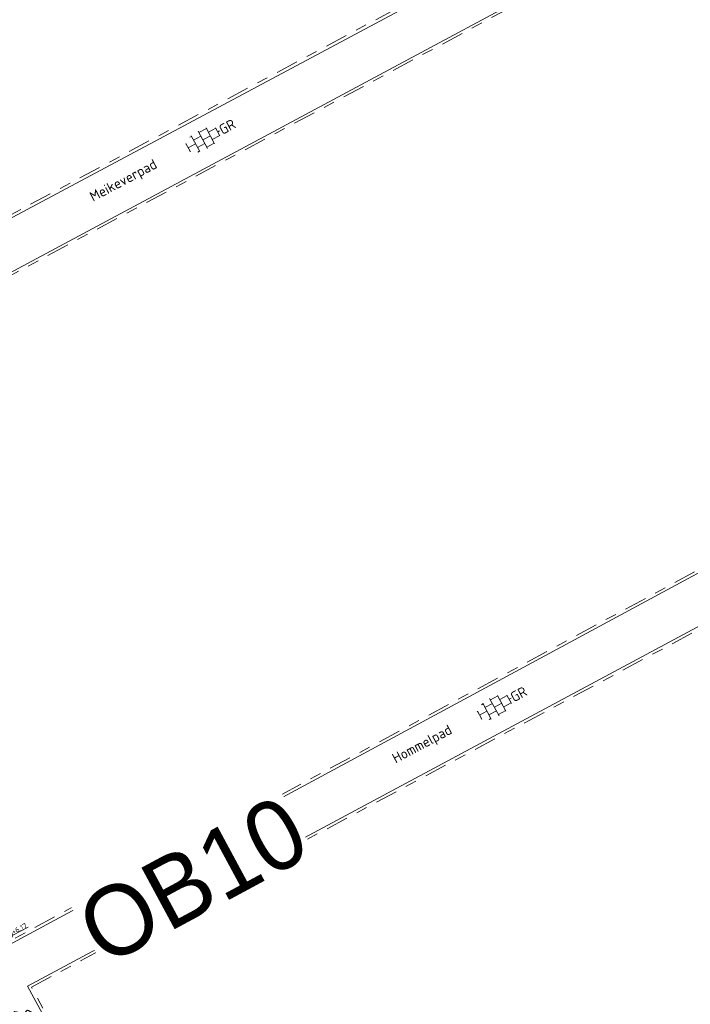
# Model space of a CAD drawing. Header units: metres. Extents: x 155090 to 155676, y 461362 to 461889.
# Tile 60 of 98: x 155345 to 155369, y 461527 to 461562. Entities that reach past the tile are written whole.
import ezdxf
from ezdxf.enums import TextEntityAlignment as Align

# ---------------------------------------------------------------- set-up
doc = ezdxf.new("R2018")
doc.units = ezdxf.units.M
doc.linetypes.add('VH-OPSLUITBAND-SO', pattern=[10, 4, -2, 2, -2])
doc.layers.get('0').update_dxf_attribs({"lineweight": 18})
for name, color, linetype, lineweight in [('N-WE-GR-BOOM-S', 90, 'Continuous', 25), ('N-WE-VH-KANTOPSLUITING-T18', 10, 'Continuous', 18), ('N-WE-VH-KANTOPSLUITING_OPSLUITBAND_100X200-G', 150, 'VH-OPSLUITBAND-SO', 18), ('N-WE-VH-KANTOPSLUITING_VOORKANT_BAND-G', 50, 'Continuous', 18), ('N-WE-VH-VERHARDING_TEGEL-KLEUR-DUN-S', 7, 'Continuous', 18), ('X-XX-AL-HOOGTELABEL-S', 7, 'Continuous', 18), ('X-XX-AL-T18', 10, 'Continuous', 18)]:
    doc.layers.add(name, color=color, linetype=linetype, lineweight=lineweight)
doc.styles.add('NLCS-ISO', font='NLCS-ISO.ttf')
doc.styles.add('NLCS-ISO-M200-T18', font='NLCS-ISO.ttf', dxfattribs={"height": 0.36})

# ---------------------------------------------------------------- blocks, each defined once
blk = doc.blocks.new('*U46')
at = {"lineweight": 9}
for p, q in [((0, -1.78), (0, 1.78)), ((-3.08, 0.75), (-3, 0.75)), ((-3, -0.83), (-3, 0.83)), ((-3, 0), (-1.5, 0)), ((-1.84, 1.5), (-1.5, 1.5)), ((-1.5, -1.6), (-1.5, 1.6)), ((-1.5, 0.75), (0, 0.75)), ((0, 1.5), (1.5, 1.5)), ((0, 0), (1.5, 0)), ((1.5, -1.6), (1.5, 1.6)), ((1.5, 0.75), (3, 0.75)), ((3, -0.83), (3, 0.83)), ((3, 0), (3.39, 0)), ((-3.08, -0.75), (-3, -0.75)), ((-1.84, -1.5), (-1.5, -1.5)), ((-1.5, -0.75), (0, -0.75)), ((0, -1.5), (1.5, -1.5)), ((1.5, -0.75), (3, -0.75))]:
    blk.add_line(p, q, dxfattribs=at)
at = {"style": 'NLCS-ISO'}
blk.add_attdef('FORMAAT', text='', height=1.8, dxfattribs=at).set_placement((-3.18, 0), align=Align.MIDDLE_RIGHT)
blk.add_attdef('KLEUR', text='', height=1.8, dxfattribs=at).set_placement((3.49, 0), align=Align.MIDDLE_LEFT)
blk = doc.blocks.new('*U51')
at = {"lineweight": 30, "flags": 106}
blk.add_attdef('OB', text='', height=0.36, dxfattribs=at).set_placement((0, 0.1), align=Align.BOTTOM_CENTER)
blk = doc.blocks.new('*U15')
at = {"lineweight": 18}
for p, q in [((2.46, 4.47), (0, 0)), ((2.46, 2.07), (2.46, 4.47)), ((0, 0), (2.46, 2.07)), ((8.66, 2.07), (2.46, 2.07))]:
    blk.add_line(p, q, dxfattribs=at)
at = {"lineweight": 18, "style": 'NLCS-ISO'}
blk.add_attdef('...', text='', height=1.8, dxfattribs=at).set_placement((5.56, 1.65), align=Align.BOTTOM_CENTER)
blk = doc.blocks.new('SGR-BOOM_05')
blk.add_lwpolyline([(0.433, 4.712), (0.441, 4.722), (0.45, 4.731), (0.457, 4.739), (0.465, 4.746), (0.473, 4.754), (0.48, 4.761), (0.487, 4.77), (0.494, 4.779), (0.501, 4.79), (0.508, 4.802), (0.513, 4.817), (0.516, 4.836), (0.517, 4.858), (0.515, 4.885), (0.509, 4.916), (0.475, 5.034, -0.52938), (0.529, 5.099, -0.087139), (2.218, 4.625, -0.372341), (2.284, 4.473), (2.354, 4.119), (2.18, 3.946), (1.992, 3.985), (1.767, 3.817), (1.853, 3.602), (2.086, 3.527), (2.712, 3.671), (2.864, 3.587), (2.85, 3.453), (2.707, 3.365), (2.577, 2.941), (2.743, 2.67), (3.168, 3.347, -0.504641), (3.406, 3.14, 0.331948), (3.544, 2.921, 0.282008), (3.993, 3.004), (3.957, 2.985, -0.512156), (4.163, 2.984, -0.16076), (5.094, -0.056), (4.977, -0.169), (4.976, -0.294), (4.862, -0.315), (4.876, -0.438), (4.698, -0.381), (4.644, -0.519), (4.864, -0.665), (4.933, -0.72), (5.054, -0.599, -0.106371), (4.341, -2.61), (3.705, -2.201), (3.588, -2.282), (3.512, -1.945), (3.286, -1.673), (3.024, -1.676), (3.03, -1.99), (2.83, -2.678), (2.861, -2.809), (3.005, -2.829), (3.93, -3.183, -0.236298), (-0.225, -5.013, 0.159625), (-0.347, -4.77, 0.350802), (-0.315, -4.528, -0.504641), (-0.6, -4.393), (-0.531, -4.17), (-0.647, -3.962), (-0.802, -3.978), (-0.825, -4.144), (-0.942, -4.211), (-1.08, -4.106), (-1.2, -3.475), (-1.291, -3.384), (-1.522, -3.391), (-1.586, -3.665), (-1.68, -3.694), (-1.769, -3.923), (-2.003, -3.798, 0.733583), (-1.918, -3.973, -0.861625), (-1.87, -4.128, 0.279978), (-2.043, -4.393), (-2.036, -4.403, -0.827056), (-2.208, -4.583, -0.116774), (-4.152, -2.556), (-4.114, -2.549), (-4.084, -2.541), (-4.059, -2.531), (-4.039, -2.52), (-4.024, -2.509), (-4.013, -2.498), (-4.004, -2.486), (-3.768, -2.184), (-3.762, -2.173), (-3.758, -2.163), (-3.755, -2.153), (-3.752, -2.143), (-3.748, -2.133), (-3.745, -2.123), (-3.74, -2.111), (-3.735, -2.099), (-3.729, -2.085), (-3.721, -2.071), (-3.713, -2.056), (-3.705, -2.04), (-3.697, -2.024), (-3.689, -2.007), (-3.682, -1.991), (-3.676, -1.975), (-3.671, -1.959), (-3.668, -1.944), (-3.666, -1.929), (-3.665, -1.916), (-3.666, -1.904), (-3.668, -1.893), (-3.671, -1.884), (-3.676, -1.877), (-3.682, -1.872), (-3.69, -1.869), (-3.698, -1.867), (-3.708, -1.866), (-3.718, -1.865), (-3.729, -1.864), (-3.74, -1.863), (-3.752, -1.86), (-3.764, -1.856), (-3.776, -1.85), (-3.788, -1.843), (-3.801, -1.835), (-3.813, -1.826), (-3.826, -1.816), (-3.84, -1.806), (-3.853, -1.796), (-3.866, -1.785), (-3.88, -1.774), (-3.893, -1.762), (-3.907, -1.75), (-4.15, -2.028), (-4.162, -2.015), (-4.173, -2), (-4.183, -1.984), (-4.193, -1.968), (-4.204, -1.951), (-4.219, -1.938), (-4.242, -1.928), (-4.274, -1.924), (-4.319, -1.929), (-4.379, -1.942), (-4.457, -1.967, -0.040997), (-4.791, -1.027), (-4.617, -1.057), (-4.463, -1.156), (-4.38, -1.082), (-4.281, -0.927), (-4.376, -0.782), (-4.323, -0.567), (-4.52, -0.551), (-4.652, -0.423), (-4.892, -0.58, -0.05814), (-4.988, 0.829), (-4.852, 0.802), (-4.298, 0.364), (-4.06, 0.447), (-3.128, 0.693), (-3.049, 1), (-3.409, 1.144), (-3.464, 1.261), (-4.121, 1.584), (-4.136, 1.769), (-4.358, 1.957), (-4.448, 2.14), (-4.297, 2.378), (-3.958, 2.431), (-3.65, 2.633), (-3.646, 2.84), (-3.838, 3.066), (-3.787, 3.162), (-3.863, 3.31, -0.13428), (-1.664, 4.835, -0.541727), (-1.597, 4.783), (-1.608, 4.639), (-1.605, 4.565), (-1.595, 4.508), (-1.579, 4.465), (-1.558, 4.434), (-1.535, 4.41), (-1.511, 4.392), (-1.487, 4.376), (-1.465, 4.359), (-1.446, 4.342), (-1.428, 4.325), (-1.411, 4.309), (-1.395, 4.295), (-1.38, 4.284), (-1.364, 4.276), (-1.347, 4.272), (-1.33, 4.272), (-1.312, 4.277), (-1.292, 4.285), (-1.273, 4.294), (-1.252, 4.305), (-1.232, 4.316), (-1.211, 4.327), (-1.189, 4.336), (-1.168, 4.342), (-1.147, 4.347), (-1.126, 4.35), (-1.105, 4.353), (-1.085, 4.356), (-1.066, 4.36), (-1.048, 4.365), (-1.031, 4.372), (-1.015, 4.382), (-1, 4.394), (-0.986, 4.408), (-0.973, 4.424), (-0.963, 4.324), (-0.94, 4.298), (-0.834, 4.118), (-0.611, 3.996), (-0.927, 4.508), (-0.921, 4.523), (-0.917, 4.539), (-0.915, 4.553), (-0.916, 4.568), (-0.92, 4.583), (-0.927, 4.598), (-0.938, 4.613), (-0.953, 4.629), (-0.972, 4.647), (-0.994, 4.667), (-1.02, 4.691), (-1.05, 4.719), (-1.082, 4.754), (-1.117, 4.795), (-1.199, 4.901, -0.543104), (-1.171, 4.981, -0.046766), (-0.234, 5.117, -0.385168), (-0.182, 5.074), (-0.152, 4.882), (-0.138, 4.822), (-0.121, 4.78), (-0.104, 4.753), (-0.085, 4.737), (-0.066, 4.73), (-0.047, 4.727), (-0.027, 4.726), (-0.009, 4.724), (0.009, 4.72), (0.027, 4.716), (0.044, 4.71), (0.061, 4.704), (0.077, 4.697), (0.093, 4.689), (0.109, 4.682), (0.124, 4.675), (0.139, 4.668), (0.153, 4.66), (0.167, 4.653), (0.18, 4.645), (0.191, 4.638), (0.202, 4.629), (0.211, 4.621), (0.219, 4.611), (0.225, 4.602), (0.231, 4.593), (0.236, 4.584), (0.242, 4.576), (0.247, 4.569), (0.253, 4.564), (0.26, 4.56), (0.269, 4.559), (0.278, 4.56), (0.289, 4.563), (0.3, 4.568), (0.312, 4.574), (0.324, 4.582), (0.336, 4.592), (0.348, 4.603), (0.36, 4.616), (0.371, 4.63), (0.382, 4.644), (0.393, 4.659), (0.404, 4.673), (0.414, 4.687), (0.423, 4.7)], format="xyb", close=True)
blk.add_circle((0, 0), 0.15)

msp = doc.modelspace()

# ---------------------------------------------------------------- linework, layer by layer
at = {"layer": 'N-WE-VH-KANTOPSLUITING_OPSLUITBAND_100X200-G', "ltscale": 0.2, "flags": 128}
for points in [[(155324.293, 461567.303), (155330.623, 461555.216), (155333.958, 461548.9), (155367.422, 461566.791), (155357.685, 461584.892)], [(155334.857, 461547.198), (155338.664, 461539.989), (155339.586, 461538.487), (155344.859, 461528.77), (155378.204, 461546.753), (155368.326, 461565.145)], [(155345.639, 461527.124), (155379.147, 461545.089), (155389.046, 461526.531), (155355.716, 461508.553)]]:
    msp.add_lwpolyline(points, close=True, dxfattribs=at)
at = {"layer": 'N-WE-VH-KANTOPSLUITING_VOORKANT_BAND-G', "ltscale": 0.2, "flags": 128}
for points in [[(155324.158, 461567.345), (155330.535, 461555.17), (155333.917, 461548.765), (155367.558, 461566.75), (155357.726, 461585.027)], [(155334.722, 461547.239), (155338.577, 461539.94), (155339.499, 461538.436), (155344.819, 461528.634), (155378.339, 461546.712), (155368.367, 461565.28)], [(155345.503, 461527.164), (155379.188, 461545.224), (155389.181, 461526.49), (155355.676, 461508.418)]]:
    msp.add_lwpolyline(points, close=True, dxfattribs=at)

# ---------------------------------------------------------------- block references
at = {"layer": 'N-WE-GR-BOOM-S', "xscale": 0.5, "yscale": 0.5, "zscale": 0.5, "rotation": 26.5502593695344}
msp.add_blockref('SGR-BOOM_05', (155344.34, 461524.025), dxfattribs=at)
at = {"layer": 'N-WE-VH-KANTOPSLUITING-T18'}
ref = msp.add_blockref('*U51', (155347.082, 461529.969), dxfattribs=dict(at, xscale=0.75, yscale=0.75, zscale=0.75, rotation=28.33836883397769))
lines = msp.add_mtext('OB10', dxfattribs={"layer": '0', "insert": (155347.047, 461530.035), "char_height": 2.5, "attachment_point": 1, "rotation": 28.3384, "bg_fill": 3, "box_fill_scale": 1, "bg_fill_color": 256, "bg_fill_transparency": 0})
ref.add_attrib('OB', '', (155347.047, 461530.035), dxfattribs={"flags": 34}).embed_mtext(lines)
at = {"layer": 'N-WE-VH-VERHARDING_TEGEL-KLEUR-DUN-S'}
ref = msp.add_blockref('*U46', (155351.775, 461557.435), dxfattribs=dict(at, xscale=0.2000000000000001, yscale=0.2000000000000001, zscale=0.2000000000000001, rotation=28.19999999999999))
ref.add_attrib('KLEUR', 'GR', dxfattribs={"layer": '0', "height": 0.36, "rotation": 28.2, "style": 'NLCS-ISO'}).set_placement((155352.391, 461557.765), align=Align.MIDDLE_LEFT)
ref = msp.add_blockref('*U46', (155362.195, 461537.139), dxfattribs=dict(at, xscale=0.2000000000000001, yscale=0.2000000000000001, zscale=0.2000000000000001, rotation=28.19999999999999))
ref.add_attrib('KLEUR', 'GR', dxfattribs={"layer": '0', "height": 0.36, "rotation": 28.2, "style": 'NLCS-ISO'}).set_placement((155362.811, 461537.469), align=Align.MIDDLE_LEFT)
at = {"layer": 'X-XX-AL-HOOGTELABEL-S', "xscale": 0.1, "yscale": 0.1, "zscale": 0.1, "rotation": 26.55025936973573}
msp.add_blockref('*U15', (155344.847, 461528.696), dxfattribs=at).add_auto_attribs({'...': '+6.17'})

# ---------------------------------------------------------------- texts
at = {"layer": 'X-XX-AL-T18', "style": 'NLCS-ISO-M200-T18'}
for s, rotation, p in [('Meikeverpad', 28, (155348.949, 461555.942)), ('Hommelpad', 28.2, (155359.632, 461535.781))]:
    msp.add_text(s, height=0.36, rotation=rotation, dxfattribs=at).set_placement(p, align=Align.MIDDLE)

doc.saveas('drawing.dxf')
